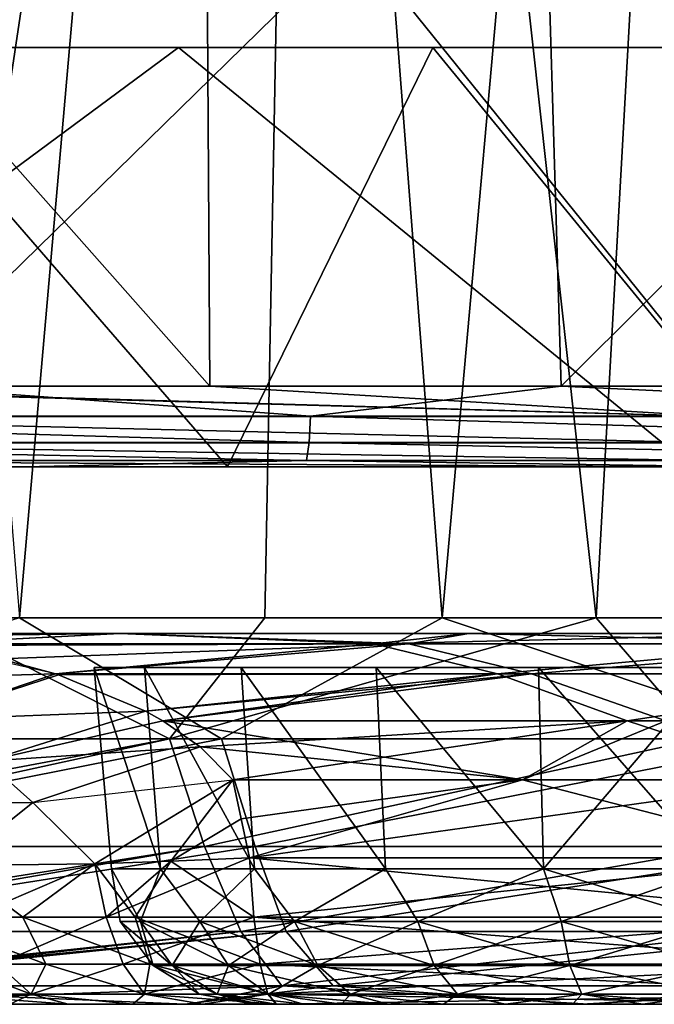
# Model space of a CAD drawing. Header units: millimetres. Extents: x -148 to 148, y -43 to 91.
# Tile 93 of 149: x 20 to 29, y -43 to -29. Entities that reach past the tile are written whole.
import ezdxf

# ---------------------------------------------------------------- set-up
doc = ezdxf.new("R2010")
doc.units = ezdxf.units.MM
doc.header["$LTSCALE"] = 65.185185
for name, color, linetype in [('118', 7, 'CONTINUOUS'), ('124', 7, 'CONTINUOUS'), ('165', 7, 'CONTINUOUS'), ('169', 7, 'CONTINUOUS'), ('183', 7, 'CONTINUOUS'), ('196', 7, 'CONTINUOUS'), ('20', 7, 'CONTINUOUS'), ('217', 7, 'CONTINUOUS'), ('232', 7, 'CONTINUOUS'), ('243', 7, 'CONTINUOUS'), ('27', 7, 'CONTINUOUS'), ('28', 7, 'CONTINUOUS'), ('29', 7, 'CONTINUOUS'), ('30', 7, 'CONTINUOUS'), ('306', 7, 'CONTINUOUS'), ('313', 7, 'CONTINUOUS'), ('32', 7, 'CONTINUOUS'), ('34', 7, 'CONTINUOUS'), ('41', 7, 'CONTINUOUS'), ('42', 7, 'CONTINUOUS'), ('45', 7, 'CONTINUOUS'), ('51', 7, 'CONTINUOUS'), ('95', 7, 'CONTINUOUS'), ('96', 7, 'CONTINUOUS'), ('98', 7, 'CONTINUOUS')]:
    doc.layers.add(name, color=color, linetype=linetype)

msp = doc.modelspace()

# ---------------------------------------------------------------- linework, layer by layer
at = {"layer": '118', "color": 7, "linetype": 'Continuous'}
for points in [[(18.79, -41.575, -50.951), (20.162, -41.575, -50.036), (19.234, -40.879, -50.13), (18.79, -41.575, -50.951)], [(19.234, -40.879, -50.13), (20.162, -41.575, -50.036), (21.135, -40.853, -49.147), (19.234, -40.879, -50.13)], [(20.162, -41.575, -50.036), (21.677, -41.575, -49.392), (21.135, -40.853, -49.147), (20.162, -41.575, -50.036)], [(21.135, -40.853, -49.147), (21.677, -41.575, -49.392), (22.161, -40.821, -48.817), (21.135, -40.853, -49.147)], [(21.677, -41.575, -49.392), (23.278, -41.575, -49.036), (22.161, -40.821, -48.817), (21.677, -41.575, -49.392)], [(23.278, -41.575, -49.036), (23.222, -40.776, -48.602), (22.161, -40.821, -48.817), (23.278, -41.575, -49.036)], [(18.79, -41.575, -50.951), (20.475, -42.207, -50.617), (20.162, -41.575, -50.036), (18.79, -41.575, -50.951)], [(19.205, -42.207, -51.463), (20.475, -42.207, -50.617), (18.79, -41.575, -50.951), (19.205, -42.207, -51.463)], [(20.162, -41.575, -50.036), (21.878, -42.207, -50.02), (21.677, -41.575, -49.392), (20.162, -41.575, -50.036)], [(20.475, -42.207, -50.617), (21.878, -42.207, -50.02), (20.162, -41.575, -50.036), (20.475, -42.207, -50.617)], [(21.878, -42.207, -50.02), (23.363, -42.207, -49.69), (21.677, -41.575, -49.392), (21.878, -42.207, -50.02)], [(23.363, -42.207, -49.69), (23.278, -41.575, -49.036), (21.677, -41.575, -49.392), (23.363, -42.207, -49.69)], [(18.967, -42.611, -52.803), (20.275, -42.611, -51.692), (19.205, -42.207, -51.463), (18.967, -42.611, -52.803)], [(19.205, -42.207, -51.463), (20.275, -42.611, -51.692), (20.475, -42.207, -50.617), (19.205, -42.207, -51.463)], [(20.275, -42.611, -51.692), (21.803, -42.611, -50.913), (20.475, -42.207, -50.617), (20.275, -42.611, -51.692)], [(20.475, -42.207, -50.617), (21.803, -42.611, -50.913), (21.878, -42.207, -50.02), (20.475, -42.207, -50.617)], [(21.803, -42.611, -50.913), (23.467, -42.611, -50.503), (21.878, -42.207, -50.02), (21.803, -42.611, -50.913)], [(23.467, -42.611, -50.503), (23.363, -42.207, -49.69), (21.878, -42.207, -50.02), (23.467, -42.611, -50.503)], [(18.967, -42.611, -52.803), (20.775, -42.75, -52.443), (20.275, -42.611, -51.692), (18.967, -42.611, -52.803)], [(19.988, -42.75, -53.06), (20.775, -42.75, -52.443), (18.967, -42.611, -52.803), (19.988, -42.75, -53.06)], [(20.275, -42.611, -51.692), (21.647, -42.75, -51.954), (21.803, -42.611, -50.913), (20.275, -42.611, -51.692)], [(20.775, -42.75, -52.443), (21.647, -42.75, -51.954), (20.275, -42.611, -51.692), (20.775, -42.75, -52.443)], [(21.647, -42.75, -51.954), (22.589, -42.75, -51.603), (21.803, -42.611, -50.913), (21.647, -42.75, -51.954)], [(23.583, -42.75, -51.397), (23.467, -42.611, -50.503), (21.803, -42.611, -50.913), (23.583, -42.75, -51.397)], [(22.589, -42.75, -51.603), (23.583, -42.75, -51.397), (21.803, -42.611, -50.913), (22.589, -42.75, -51.603)]]:
    msp.add_3dface(points, dxfattribs=at)
at = {"layer": '124', "color": 7, "linetype": 'Continuous'}
for points in [[(21.361, -40.924, 1.17), (22.021, -40.924, 3.416), (21.126, -38.206, 1.204), (21.361, -40.924, 1.17)], [(21.805, -38.206, -3.515), (22.021, -40.924, -3.416), (21.126, -38.206, -1.204), (21.805, -38.206, -3.515)], [(22.021, -40.924, -3.416), (21.361, -40.924, -1.17), (21.126, -38.206, -1.204), (22.021, -40.924, -3.416)], [(21.126, -38.206, -1.204), (21.361, -40.924, 1.17), (21.126, -38.206, 1.204), (21.126, -38.206, -1.204)], [(21.361, -40.924, -1.17), (21.361, -40.924, 1.17), (21.126, -38.206, -1.204), (21.361, -40.924, -1.17)], [(21.126, -38.206, 1.204), (22.021, -40.924, 3.416), (21.805, -38.206, 3.515), (21.126, -38.206, 1.204)], [(21.805, -38.206, 3.515), (23.286, -40.924, 5.384), (23.107, -38.206, 5.541), (21.805, -38.206, 3.515)], [(22.021, -40.924, 3.416), (23.286, -40.924, 5.384), (21.805, -38.206, 3.515), (22.021, -40.924, 3.416)], [(23.107, -38.206, -5.541), (23.286, -40.924, -5.384), (21.805, -38.206, -3.515), (23.107, -38.206, -5.541)], [(23.286, -40.924, -5.384), (22.021, -40.924, -3.416), (21.805, -38.206, -3.515), (23.286, -40.924, -5.384)], [(23.107, -38.206, 5.541), (25.055, -40.924, 6.917), (24.927, -38.206, 7.117), (23.107, -38.206, 5.541)], [(23.286, -40.924, 5.384), (25.055, -40.924, 6.917), (23.107, -38.206, 5.541), (23.286, -40.924, 5.384)], [(24.927, -38.206, -7.117), (25.055, -40.924, -6.917), (23.107, -38.206, -5.541), (24.927, -38.206, -7.117)], [(25.055, -40.924, -6.917), (23.286, -40.924, -5.384), (23.107, -38.206, -5.541), (25.055, -40.924, -6.917)], [(24.927, -38.206, 7.117), (27.184, -40.924, 7.889), (27.117, -38.206, 8.118), (24.927, -38.206, 7.117)], [(25.055, -40.924, 6.917), (27.184, -40.924, 7.889), (24.927, -38.206, 7.117), (25.055, -40.924, 6.917)], [(27.117, -38.206, -8.118), (27.184, -40.924, -7.889), (24.927, -38.206, -7.117), (27.117, -38.206, -8.118)], [(27.184, -40.924, -7.889), (25.055, -40.924, -6.917), (24.927, -38.206, -7.117), (27.184, -40.924, -7.889)], [(27.184, -40.924, 7.889), (29.5, -40.924, 8.222), (27.117, -38.206, 8.118), (27.184, -40.924, 7.889)], [(29.5, -40.924, 8.222), (29.5, -38.206, 8.46), (27.117, -38.206, 8.118), (29.5, -40.924, 8.222)], [(29.5, -38.206, -8.46), (27.184, -40.924, -7.889), (27.117, -38.206, -8.118), (29.5, -38.206, -8.46)], [(29.5, -40.924, -8.222), (27.184, -40.924, -7.889), (29.5, -38.206, -8.46), (29.5, -40.924, -8.222)]]:
    msp.add_3dface(points, dxfattribs=at)
at = {"layer": '165', "color": 7, "linetype": 'Continuous'}
for points in [[(23.27, -42.75, 0), (23.347, -42.75, -0.975), (23.347, -42.75, 0.975), (23.27, -42.75, 0)], [(23.347, -42.75, -0.975), (23.575, -42.75, -1.925), (23.347, -42.75, 0.975), (23.347, -42.75, -0.975)], [(23.347, -42.75, 0.975), (23.575, -42.75, -1.925), (23.575, -42.75, 1.925), (23.347, -42.75, 0.975)], [(23.575, -42.75, 1.925), (23.949, -42.75, -2.828), (23.949, -42.75, 2.828), (23.575, -42.75, 1.925)], [(23.575, -42.75, -1.925), (23.949, -42.75, -2.828), (23.575, -42.75, 1.925), (23.575, -42.75, -1.925)], [(23.949, -42.75, 2.828), (24.46, -42.75, -3.662), (24.46, -42.75, 3.662), (23.949, -42.75, 2.828)], [(23.949, -42.75, -2.828), (24.46, -42.75, -3.662), (23.949, -42.75, 2.828), (23.949, -42.75, -2.828)], [(24.46, -42.75, -3.662), (25.095, -42.75, -4.405), (24.46, -42.75, 3.662), (24.46, -42.75, -3.662)], [(24.46, -42.75, 3.662), (25.095, -42.75, -4.405), (25.095, -42.75, 4.405), (24.46, -42.75, 3.662)], [(25.095, -42.75, 4.405), (25.838, -42.75, -5.04), (25.838, -42.75, 5.04), (25.095, -42.75, 4.405)], [(25.095, -42.75, -4.405), (25.838, -42.75, -5.04), (25.095, -42.75, 4.405), (25.095, -42.75, -4.405)], [(25.838, -42.75, -5.04), (26.672, -42.75, -5.551), (25.838, -42.75, 5.04), (25.838, -42.75, -5.04)], [(25.838, -42.75, 5.04), (26.672, -42.75, -5.551), (26.672, -42.75, 5.551), (25.838, -42.75, 5.04)], [(26.672, -42.75, 5.551), (27.575, -42.75, -5.925), (27.575, -42.75, 5.925), (26.672, -42.75, 5.551)], [(26.672, -42.75, -5.551), (27.575, -42.75, -5.925), (26.672, -42.75, 5.551), (26.672, -42.75, -5.551)], [(27.575, -42.75, 5.925), (28.525, -42.75, -6.153), (28.525, -42.75, 6.153), (27.575, -42.75, 5.925)], [(27.575, -42.75, -5.925), (28.525, -42.75, -6.153), (27.575, -42.75, 5.925), (27.575, -42.75, -5.925)], [(28.525, -42.75, -6.153), (29.5, -42.75, -6.23), (28.525, -42.75, 6.153), (28.525, -42.75, -6.153)], [(29.5, -42.75, -6.23), (29.5, -42.75, 6.23), (28.525, -42.75, 6.153), (29.5, -42.75, -6.23)]]:
    msp.add_3dface(points, dxfattribs=at)
at = {"layer": '169', "color": 7, "linetype": 'Continuous'}
for points in [[(22.021, -40.924, 3.416), (21.361, -40.924, 1.17), (21.75, -41.635, 2.077), (22.021, -40.924, 3.416)], [(21.361, -40.924, 1.17), (21.361, -40.924, -1.17), (21.476, -41.635), (21.361, -40.924, 1.17)], [(21.361, -40.924, 1.17), (21.476, -41.635), (21.75, -41.635, 2.077), (21.361, -40.924, 1.17)], [(21.361, -40.924, -1.17), (22.021, -40.924, -3.416), (21.75, -41.635, -2.077), (21.361, -40.924, -1.17)], [(21.361, -40.924, -1.17), (21.75, -41.635, -2.077), (21.476, -41.635), (21.361, -40.924, -1.17)], [(22.021, -40.924, -3.416), (22.551, -41.635, -4.012), (21.75, -41.635, -2.077), (22.021, -40.924, -3.416)], [(22.021, -40.924, 3.416), (21.75, -41.635, 2.077), (22.551, -41.635, 4.012), (22.021, -40.924, 3.416)], [(23.286, -40.924, 5.384), (22.021, -40.924, 3.416), (22.551, -41.635, 4.012), (23.286, -40.924, 5.384)], [(22.021, -40.924, -3.416), (23.286, -40.924, -5.384), (22.551, -41.635, -4.012), (22.021, -40.924, -3.416)], [(23.286, -40.924, -5.384), (23.826, -41.635, -5.674), (22.551, -41.635, -4.012), (23.286, -40.924, -5.384)], [(23.286, -40.924, 5.384), (22.551, -41.635, 4.012), (23.826, -41.635, 5.674), (23.286, -40.924, 5.384)], [(23.286, -40.924, -5.384), (25.055, -40.924, -6.917), (23.826, -41.635, -5.674), (23.286, -40.924, -5.384)], [(25.055, -40.924, 6.917), (23.286, -40.924, 5.384), (23.826, -41.635, 5.674), (25.055, -40.924, 6.917)], [(25.055, -40.924, 6.917), (23.826, -41.635, 5.674), (25.488, -41.635, 6.949), (25.055, -40.924, 6.917)], [(25.055, -40.924, -6.917), (25.488, -41.635, -6.949), (23.826, -41.635, -5.674), (25.055, -40.924, -6.917)], [(25.055, -40.924, -6.917), (27.184, -40.924, -7.889), (25.488, -41.635, -6.949), (25.055, -40.924, -6.917)], [(27.184, -40.924, 7.889), (25.055, -40.924, 6.917), (25.488, -41.635, 6.949), (27.184, -40.924, 7.889)], [(27.184, -40.924, 7.889), (25.488, -41.635, 6.949), (27.423, -41.635, 7.75), (27.184, -40.924, 7.889)], [(27.184, -40.924, -7.889), (27.423, -41.635, -7.75), (25.488, -41.635, -6.949), (27.184, -40.924, -7.889)], [(29.5, -40.924, 8.222), (27.184, -40.924, 7.889), (29.5, -41.635, 8.024), (29.5, -40.924, 8.222)], [(29.5, -41.635, 8.024), (27.184, -40.924, 7.889), (27.423, -41.635, 7.75), (29.5, -41.635, 8.024)], [(27.184, -40.924, -7.889), (29.5, -40.924, -8.222), (27.423, -41.635, -7.75), (27.184, -40.924, -7.889)], [(29.5, -40.924, -8.222), (29.5, -41.635, -8.024), (27.423, -41.635, -7.75), (29.5, -40.924, -8.222)], [(21.919, -42.225), (22.178, -42.225, 1.962), (21.476, -41.635), (21.919, -42.225)], [(21.75, -41.635, -2.077), (21.919, -42.225), (21.476, -41.635), (21.75, -41.635, -2.077)], [(21.476, -41.635), (22.178, -42.225, 1.962), (21.75, -41.635, 2.077), (21.476, -41.635)], [(22.178, -42.225, 1.962), (22.935, -42.225, 3.79), (21.75, -41.635, 2.077), (22.178, -42.225, 1.962)], [(21.75, -41.635, 2.077), (22.935, -42.225, 3.79), (22.551, -41.635, 4.012), (21.75, -41.635, 2.077)], [(22.551, -41.635, -4.012), (22.178, -42.225, -1.962), (21.75, -41.635, -2.077), (22.551, -41.635, -4.012)], [(22.178, -42.225, -1.962), (21.919, -42.225), (21.75, -41.635, -2.077), (22.178, -42.225, -1.962)], [(22.935, -42.225, -3.79), (22.178, -42.225, -1.962), (22.551, -41.635, -4.012), (22.935, -42.225, -3.79)], [(22.935, -42.225, 3.79), (24.14, -42.225, 5.36), (22.551, -41.635, 4.012), (22.935, -42.225, 3.79)], [(22.551, -41.635, 4.012), (24.14, -42.225, 5.36), (23.826, -41.635, 5.674), (22.551, -41.635, 4.012)], [(23.826, -41.635, -5.674), (22.935, -42.225, -3.79), (22.551, -41.635, -4.012), (23.826, -41.635, -5.674)], [(24.14, -42.225, -5.36), (22.935, -42.225, -3.79), (23.826, -41.635, -5.674), (24.14, -42.225, -5.36)], [(24.14, -42.225, 5.36), (25.71, -42.225, 6.565), (23.826, -41.635, 5.674), (24.14, -42.225, 5.36)], [(23.826, -41.635, 5.674), (25.71, -42.225, 6.565), (25.488, -41.635, 6.949), (23.826, -41.635, 5.674)], [(25.488, -41.635, -6.949), (24.14, -42.225, -5.36), (23.826, -41.635, -5.674), (25.488, -41.635, -6.949)], [(25.71, -42.225, -6.565), (24.14, -42.225, -5.36), (25.488, -41.635, -6.949), (25.71, -42.225, -6.565)], [(25.71, -42.225, 6.565), (27.538, -42.225, 7.322), (25.488, -41.635, 6.949), (25.71, -42.225, 6.565)], [(25.488, -41.635, 6.949), (27.538, -42.225, 7.322), (27.423, -41.635, 7.75), (25.488, -41.635, 6.949)], [(27.423, -41.635, -7.75), (25.71, -42.225, -6.565), (25.488, -41.635, -6.949), (27.423, -41.635, -7.75)], [(27.538, -42.225, -7.322), (25.71, -42.225, -6.565), (27.423, -41.635, -7.75), (27.538, -42.225, -7.322)], [(29.5, -42.225, 7.581), (29.5, -41.635, 8.024), (27.423, -41.635, 7.75), (29.5, -42.225, 7.581)], [(27.538, -42.225, 7.322), (29.5, -42.225, 7.581), (27.423, -41.635, 7.75), (27.538, -42.225, 7.322)], [(29.5, -41.635, -8.024), (27.538, -42.225, -7.322), (27.423, -41.635, -7.75), (29.5, -41.635, -8.024)], [(29.5, -41.635, -8.024), (29.5, -42.225, -7.581), (27.538, -42.225, -7.322), (29.5, -41.635, -8.024)], [(22.547, -42.615), (22.784, -42.615, 1.8), (21.919, -42.225), (22.547, -42.615)], [(22.178, -42.225, -1.962), (22.547, -42.615), (21.919, -42.225), (22.178, -42.225, -1.962)], [(21.919, -42.225), (22.784, -42.615, 1.8), (22.178, -42.225, 1.962), (21.919, -42.225)], [(22.784, -42.615, -1.8), (22.547, -42.615), (22.178, -42.225, -1.962), (22.784, -42.615, -1.8)], [(22.935, -42.225, -3.79), (22.784, -42.615, -1.8), (22.178, -42.225, -1.962), (22.935, -42.225, -3.79)], [(22.784, -42.615, 1.8), (23.478, -42.615, 3.477), (22.178, -42.225, 1.962), (22.784, -42.615, 1.8)], [(22.178, -42.225, 1.962), (23.478, -42.615, 3.477), (22.935, -42.225, 3.79), (22.178, -42.225, 1.962)], [(23.478, -42.615, -3.477), (22.784, -42.615, -1.8), (22.935, -42.225, -3.79), (23.478, -42.615, -3.477)], [(24.14, -42.225, -5.36), (23.478, -42.615, -3.477), (22.935, -42.225, -3.79), (24.14, -42.225, -5.36)], [(23.478, -42.615, 3.477), (24.583, -42.615, 4.917), (22.935, -42.225, 3.79), (23.478, -42.615, 3.477)], [(22.935, -42.225, 3.79), (24.583, -42.615, 4.917), (24.14, -42.225, 5.36), (22.935, -42.225, 3.79)], [(24.583, -42.615, -4.917), (23.478, -42.615, -3.477), (24.14, -42.225, -5.36), (24.583, -42.615, -4.917)], [(25.71, -42.225, -6.565), (24.583, -42.615, -4.917), (24.14, -42.225, -5.36), (25.71, -42.225, -6.565)], [(24.583, -42.615, 4.917), (26.023, -42.615, 6.022), (24.14, -42.225, 5.36), (24.583, -42.615, 4.917)], [(24.14, -42.225, 5.36), (26.023, -42.615, 6.022), (25.71, -42.225, 6.565), (24.14, -42.225, 5.36)], [(26.023, -42.615, -6.022), (24.583, -42.615, -4.917), (25.71, -42.225, -6.565), (26.023, -42.615, -6.022)], [(27.538, -42.225, -7.322), (26.023, -42.615, -6.022), (25.71, -42.225, -6.565), (27.538, -42.225, -7.322)], [(26.023, -42.615, 6.022), (27.7, -42.615, 6.716), (25.71, -42.225, 6.565), (26.023, -42.615, 6.022)], [(25.71, -42.225, 6.565), (27.7, -42.615, 6.716), (27.538, -42.225, 7.322), (25.71, -42.225, 6.565)], [(27.7, -42.615, -6.716), (26.023, -42.615, -6.022), (27.538, -42.225, -7.322), (27.7, -42.615, -6.716)], [(29.5, -42.615, 6.953), (29.5, -42.225, 7.581), (27.538, -42.225, 7.322), (29.5, -42.615, 6.953)], [(27.7, -42.615, 6.716), (29.5, -42.615, 6.953), (27.538, -42.225, 7.322), (27.7, -42.615, 6.716)], [(29.5, -42.225, -7.581), (27.7, -42.615, -6.716), (27.538, -42.225, -7.322), (29.5, -42.225, -7.581)], [(29.5, -42.225, -7.581), (29.5, -42.615, -6.953), (27.7, -42.615, -6.716), (29.5, -42.225, -7.581)], [(22.547, -42.615), (23.347, -42.75, 0.975), (22.784, -42.615, 1.8), (22.547, -42.615)], [(23.27, -42.75, 0), (23.347, -42.75, 0.975), (22.547, -42.615), (23.27, -42.75, 0)], [(22.784, -42.615, -1.8), (23.27, -42.75, 0), (22.547, -42.615), (22.784, -42.615, -1.8)], [(23.347, -42.75, 0.975), (23.575, -42.75, 1.925), (22.784, -42.615, 1.8), (23.347, -42.75, 0.975)], [(23.575, -42.75, 1.925), (23.949, -42.75, 2.828), (22.784, -42.615, 1.8), (23.575, -42.75, 1.925)], [(22.784, -42.615, 1.8), (23.949, -42.75, 2.828), (23.478, -42.615, 3.477), (22.784, -42.615, 1.8)], [(23.575, -42.75, -1.925), (23.347, -42.75, -0.975), (22.784, -42.615, -1.8), (23.575, -42.75, -1.925)], [(23.478, -42.615, -3.477), (23.575, -42.75, -1.925), (22.784, -42.615, -1.8), (23.478, -42.615, -3.477)], [(23.347, -42.75, -0.975), (23.27, -42.75, 0), (22.784, -42.615, -1.8), (23.347, -42.75, -0.975)], [(23.949, -42.75, 2.828), (24.46, -42.75, 3.662), (23.478, -42.615, 3.477), (23.949, -42.75, 2.828)], [(24.46, -42.75, 3.662), (25.095, -42.75, 4.405), (23.478, -42.615, 3.477), (24.46, -42.75, 3.662)], [(23.478, -42.615, 3.477), (25.095, -42.75, 4.405), (24.583, -42.615, 4.917), (23.478, -42.615, 3.477)], [(24.46, -42.75, -3.662), (23.949, -42.75, -2.828), (23.478, -42.615, -3.477), (24.46, -42.75, -3.662)], [(24.583, -42.615, -4.917), (24.46, -42.75, -3.662), (23.478, -42.615, -3.477), (24.583, -42.615, -4.917)], [(23.949, -42.75, -2.828), (23.575, -42.75, -1.925), (23.478, -42.615, -3.477), (23.949, -42.75, -2.828)], [(25.095, -42.75, -4.405), (24.46, -42.75, -3.662), (24.583, -42.615, -4.917), (25.095, -42.75, -4.405)], [(25.095, -42.75, 4.405), (25.838, -42.75, 5.04), (24.583, -42.615, 4.917), (25.095, -42.75, 4.405)], [(24.583, -42.615, 4.917), (25.838, -42.75, 5.04), (26.023, -42.615, 6.022), (24.583, -42.615, 4.917)], [(26.023, -42.615, -6.022), (25.095, -42.75, -4.405), (24.583, -42.615, -4.917), (26.023, -42.615, -6.022)], [(25.838, -42.75, -5.04), (25.095, -42.75, -4.405), (26.023, -42.615, -6.022), (25.838, -42.75, -5.04)], [(25.838, -42.75, 5.04), (26.672, -42.75, 5.551), (26.023, -42.615, 6.022), (25.838, -42.75, 5.04)], [(26.672, -42.75, -5.551), (25.838, -42.75, -5.04), (26.023, -42.615, -6.022), (26.672, -42.75, -5.551)], [(26.672, -42.75, 5.551), (27.575, -42.75, 5.925), (26.023, -42.615, 6.022), (26.672, -42.75, 5.551)], [(26.023, -42.615, 6.022), (27.575, -42.75, 5.925), (27.7, -42.615, 6.716), (26.023, -42.615, 6.022)], [(27.7, -42.615, -6.716), (26.672, -42.75, -5.551), (26.023, -42.615, -6.022), (27.7, -42.615, -6.716)], [(27.575, -42.75, -5.925), (26.672, -42.75, -5.551), (27.7, -42.615, -6.716), (27.575, -42.75, -5.925)], [(27.575, -42.75, 5.925), (28.525, -42.75, 6.153), (27.7, -42.615, 6.716), (27.575, -42.75, 5.925)], [(28.525, -42.75, -6.153), (27.575, -42.75, -5.925), (27.7, -42.615, -6.716), (28.525, -42.75, -6.153)], [(29.5, -42.615, -6.953), (28.525, -42.75, -6.153), (27.7, -42.615, -6.716), (29.5, -42.615, -6.953)], [(28.525, -42.75, 6.153), (29.5, -42.75, 6.23), (27.7, -42.615, 6.716), (28.525, -42.75, 6.153)], [(29.5, -42.75, 6.23), (29.5, -42.615, 6.953), (27.7, -42.615, 6.716), (29.5, -42.75, 6.23)], [(29.5, -42.75, -6.23), (28.525, -42.75, -6.153), (29.5, -42.615, -6.953), (29.5, -42.75, -6.23)]]:
    msp.add_3dface(points, dxfattribs=at)
at = {"layer": '183', "color": 7, "linetype": 'Continuous'}
for points in [[(20.186, -35.5, 81.067), (10.207, -35.5, 81.681), (15.391, -35.5, 80.004), (20.186, -35.5, 81.067)], [(29.184, -35.5, -78.725), (14.619, -35.5, -80.051), (15.126, -35.5, -81.44), (29.184, -35.5, -78.725)], [(29.386, -35.5, -80.126), (29.184, -35.5, -78.725), (15.126, -35.5, -81.44), (29.386, -35.5, -80.126)], [(22.925, -35.5, 79.405), (20.186, -35.5, 81.067), (15.391, -35.5, 80.004), (22.925, -35.5, 79.405)], [(29.965, -35.5, 80.056), (20.186, -35.5, 81.067), (22.925, -35.5, 79.405), (29.965, -35.5, 80.056)], [(30.322, -35.5, 78.584), (29.965, -35.5, 80.056), (22.925, -35.5, 79.405), (30.322, -35.5, 78.584)]]:
    msp.add_3dface(points, dxfattribs=at)
at = {"layer": '196', "color": 7, "linetype": 'Continuous'}
for points in [[(27.169, -25.884, 80.635), (18.216, -25.888, 81.477), (18.455, -34.412, 82.21), (27.169, -25.884, 80.635)], [(27.423, -34.412, 81.363), (27.169, -25.884, 80.635), (18.455, -34.412, 82.21), (27.423, -34.412, 81.363)], [(35.982, -25.879, 79.468), (27.169, -25.884, 80.635), (27.423, -34.412, 81.363), (35.982, -25.879, 79.468)], [(36.278, -34.412, 80.188), (35.982, -25.879, 79.468), (27.423, -34.412, 81.363), (36.278, -34.412, 80.188)]]:
    msp.add_3dface(points, dxfattribs=at)
at = {"layer": '20', "color": 7, "linetype": 'Continuous'}
for points in [[(19.988, -42.75, 53.06), (20.775, -42.75, 52.443), (16.928, -42.75, 57.751), (19.988, -42.75, 53.06)], [(16.928, -42.75, 57.751), (21.647, -42.75, 51.954), (22.35, -42.75, 57.19), (16.928, -42.75, 57.751)], [(20.775, -42.75, 52.443), (21.647, -42.75, 51.954), (16.928, -42.75, 57.751), (20.775, -42.75, 52.443)], [(16.928, -42.75, -57.751), (22.4, -42.75, -57.184), (18.729, -42.75, -54.632), (16.928, -42.75, -57.751)], [(18.729, -42.75, -54.632), (22.4, -42.75, -57.184), (19.302, -42.75, -53.794), (18.729, -42.75, -54.632)], [(19.302, -42.75, -53.794), (22.4, -42.75, -57.184), (19.988, -42.75, -53.06), (19.302, -42.75, -53.794)], [(19.988, -42.75, -53.06), (22.4, -42.75, -57.184), (20.775, -42.75, -52.443), (19.988, -42.75, -53.06)], [(20.775, -42.75, -52.443), (22.4, -42.75, -57.184), (21.647, -42.75, -51.954), (20.775, -42.75, -52.443)], [(21.647, -42.75, 51.954), (22.589, -42.75, 51.603), (22.35, -42.75, 57.19), (21.647, -42.75, 51.954)], [(21.647, -42.75, -51.954), (22.4, -42.75, -57.184), (22.589, -42.75, -51.603), (21.647, -42.75, -51.954)], [(22.35, -42.75, 57.19), (23.583, -42.75, 51.397), (27.698, -42.75, 56.477), (22.35, -42.75, 57.19)], [(22.589, -42.75, 51.603), (23.583, -42.75, 51.397), (22.35, -42.75, 57.19), (22.589, -42.75, 51.603)], [(22.4, -42.75, -57.184), (27.795, -42.75, -56.462), (22.589, -42.75, -51.603), (22.4, -42.75, -57.184)], [(22.589, -42.75, -51.603), (27.795, -42.75, -56.462), (23.583, -42.75, -51.397), (22.589, -42.75, -51.603)], [(23.583, -42.75, 51.397), (31.465, -42.75, 50.197), (27.698, -42.75, 56.477), (23.583, -42.75, 51.397)], [(23.583, -42.75, -51.397), (27.795, -42.75, -56.462), (31.464, -42.75, -50.197), (23.583, -42.75, -51.397)], [(27.698, -42.75, 56.477), (31.465, -42.75, 50.197), (32.952, -42.75, 55.617), (27.698, -42.75, 56.477)], [(27.795, -42.75, -56.462), (33.095, -42.75, -55.592), (31.464, -42.75, -50.197), (27.795, -42.75, -56.462)]]:
    msp.add_3dface(points, dxfattribs=at)
at = {"layer": '217', "color": 7, "linetype": 'Continuous'}
for points in [[(22.925, -35.5, 79.405), (15.391, -35.5, 80.004), (18.018, -29.845, 79.324), (22.925, -35.5, 79.405)], [(25.691, -29.845, 78.625), (22.925, -35.5, 79.405), (18.018, -29.845, 79.324), (25.691, -29.845, 78.625)], [(30.322, -35.5, 78.584), (22.925, -35.5, 79.405), (25.691, -29.845, 78.625), (30.322, -35.5, 78.584)], [(32.713, -29.845, 77.761), (30.322, -35.5, 78.584), (25.691, -29.845, 78.625), (32.713, -29.845, 77.761)]]:
    msp.add_3dface(points, dxfattribs=at)
at = {"layer": '232', "color": 7, "linetype": 'Continuous'}
for points in [[(15.14, -25.889, -81.689), (22.63, -25.886, -81.105), (22.686, -34.412, -81.853), (15.14, -25.889, -81.689)], [(15.184, -34.413, -82.435), (15.14, -25.889, -81.689), (22.686, -34.412, -81.853), (15.184, -34.413, -82.435)], [(22.63, -25.886, -81.105), (30.019, -25.883, -80.295), (29.506, -34.412, -81.118), (22.63, -25.886, -81.105)], [(22.686, -34.412, -81.853), (22.63, -25.886, -81.105), (29.506, -34.412, -81.118), (22.686, -34.412, -81.853)]]:
    msp.add_3dface(points, dxfattribs=at)
at = {"layer": '243', "color": 7, "linetype": 'Continuous'}
for points in [[(8.97, -29.845, -79.83), (14.619, -35.5, -80.051), (22.261, -29.845, -78.968), (8.97, -29.845, -79.83)], [(14.619, -35.5, -80.051), (29.184, -35.5, -78.725), (22.261, -29.845, -78.968), (14.619, -35.5, -80.051)], [(22.261, -29.845, -78.968), (29.184, -35.5, -78.725), (30.91, -29.846, -78.004), (22.261, -29.845, -78.968)]]:
    msp.add_3dface(points, dxfattribs=at)
at = {"layer": '27', "color": 7, "linetype": 'Continuous'}
for points in [[(21.468, -37.75, 45.594), (16.699, -37.75, 46.105), (21.473, -37.75, -45.594), (21.468, -37.75, 45.594)], [(21.473, -37.75, -45.594), (16.699, -37.75, 46.105), (16.699, -37.75, -46.105), (21.473, -37.75, -45.594)], [(26.172, -37.75, 44.958), (21.468, -37.75, 45.594), (21.473, -37.75, -45.594), (26.172, -37.75, 44.958)], [(26.177, -37.75, -44.957), (26.172, -37.75, 44.958), (21.473, -37.75, -45.594), (26.177, -37.75, -44.957)], [(30.798, -37.75, 44.2), (26.172, -37.75, 44.958), (26.177, -37.75, -44.957), (30.798, -37.75, 44.2)], [(30.799, -37.75, -44.2), (30.798, -37.75, 44.2), (26.177, -37.75, -44.957), (30.799, -37.75, -44.2)]]:
    msp.add_3dface(points, dxfattribs=at)
at = {"layer": '28', "color": 7, "linetype": 'Continuous'}
for points in [[(22.995, -39.724, -48.245), (23.108, -40.25, -48.423), (26.903, -39.724, -47.699), (22.995, -39.724, -48.245)], [(23.108, -40.25, -48.423), (23.222, -40.776, -48.602), (26.903, -39.724, -47.699), (23.108, -40.25, -48.423)], [(23.222, -40.776, -48.602), (30.976, -40.776, -47.42), (26.903, -39.724, -47.699), (23.222, -40.776, -48.602)], [(26.903, -39.724, -47.699), (30.976, -40.776, -47.42), (30.757, -39.724, -47.07), (26.903, -39.724, -47.699)]]:
    msp.add_3dface(points, dxfattribs=at)
at = {"layer": '29', "color": 7, "linetype": 'Continuous'}
for points in [[(22.995, -39.724, 48.245), (26.904, -39.724, 47.699), (23.108, -40.25, 48.423), (22.995, -39.724, 48.245)], [(26.904, -39.724, 47.699), (23.222, -40.776, 48.602), (23.108, -40.25, 48.423), (26.904, -39.724, 47.699)], [(30.976, -40.776, 47.42), (23.222, -40.776, 48.602), (30.76, -39.724, 47.069), (30.976, -40.776, 47.42)], [(30.76, -39.724, 47.069), (23.222, -40.776, 48.602), (26.904, -39.724, 47.699), (30.76, -39.724, 47.069)]]:
    msp.add_3dface(points, dxfattribs=at)
at = {"layer": '30', "color": 7, "linetype": 'Continuous'}
for points in [[(23.149, -3, 64.448), (17.313, -3, 65.047), (20.118, -37.538, 62.962), (23.149, -3, 64.448)], [(18.255, -3, -64.963), (24.079, -3, -64.336), (18.908, -37.538, -63.083), (18.255, -3, -64.963)], [(18.908, -37.538, -63.083), (24.079, -3, -64.336), (23.425, -37.538, -62.593), (18.908, -37.538, -63.083)], [(25.817, -37.538, 62.289), (23.149, -3, 64.448), (20.118, -37.538, 62.962), (25.817, -37.538, 62.289)], [(28.902, -3, 63.681), (23.149, -3, 64.448), (25.817, -37.538, 62.289), (28.902, -3, 63.681)], [(23.425, -37.538, -62.593), (24.079, -3, -64.336), (27.894, -37.538, -61.999), (23.425, -37.538, -62.593)], [(24.079, -3, -64.336), (29.818, -3, -63.542), (27.894, -37.538, -61.999), (24.079, -3, -64.336)], [(31.429, -37.538, 61.452), (28.902, -3, 63.681), (25.817, -37.538, 62.289), (31.429, -37.538, 61.452)], [(27.894, -37.538, -61.999), (29.818, -3, -63.542), (32.302, -37.538, -61.306), (27.894, -37.538, -61.999)]]:
    msp.add_3dface(points, dxfattribs=at)
at = {"layer": '306', "color": 7, "linetype": 'Continuous'}
for points in [[(18.455, -34.412, 82.21), (12.035, -34.818, 82.563), (24.043, -34.818, 81.674), (18.455, -34.412, 82.21)], [(27.423, -34.412, 81.363), (18.455, -34.412, 82.21), (24.043, -34.818, 81.674), (27.423, -34.412, 81.363)], [(27.423, -34.412, 81.363), (24.043, -34.818, 81.674), (35.992, -34.818, 80.183), (27.423, -34.412, 81.363)], [(36.278, -34.412, 80.188), (27.423, -34.412, 81.363), (35.992, -34.818, 80.183), (36.278, -34.412, 80.188)], [(12.025, -35.174, 82.353), (24.023, -35.174, 81.466), (12.035, -34.818, 82.563), (12.025, -35.174, 82.353)], [(12.035, -34.818, 82.563), (24.023, -35.174, 81.466), (24.043, -34.818, 81.674), (12.035, -34.818, 82.563)], [(24.023, -35.174, 81.466), (35.961, -35.174, 79.976), (24.043, -34.818, 81.674), (24.023, -35.174, 81.466)], [(24.043, -34.818, 81.674), (35.961, -35.174, 79.976), (35.992, -34.818, 80.183), (24.043, -34.818, 81.674)], [(12.008, -35.415, 82.019), (23.99, -35.415, 81.132), (12.025, -35.174, 82.353), (12.008, -35.415, 82.019)], [(12.025, -35.174, 82.353), (23.99, -35.415, 81.132), (24.023, -35.174, 81.466), (12.025, -35.174, 82.353)], [(23.99, -35.415, 81.132), (35.911, -35.415, 79.644), (24.023, -35.174, 81.466), (23.99, -35.415, 81.132)], [(24.023, -35.174, 81.466), (35.911, -35.415, 79.644), (35.961, -35.174, 79.976), (24.023, -35.174, 81.466)], [(10.207, -35.5, 81.681), (20.186, -35.5, 81.067), (12.008, -35.415, 82.019), (10.207, -35.5, 81.681)], [(12.008, -35.415, 82.019), (20.186, -35.5, 81.067), (23.99, -35.415, 81.132), (12.008, -35.415, 82.019)], [(20.186, -35.5, 81.067), (29.965, -35.5, 80.056), (23.99, -35.415, 81.132), (20.186, -35.5, 81.067)], [(23.99, -35.415, 81.132), (29.965, -35.5, 80.056), (35.911, -35.415, 79.644), (23.99, -35.415, 81.132)]]:
    msp.add_3dface(points, dxfattribs=at)
at = {"layer": '313', "color": 7, "linetype": 'Continuous'}
for points in [[(14.768, -34.821, -82.412), (14.772, -34.413, -82.461), (29.498, -34.821, -81.069), (14.768, -34.821, -82.412)], [(14.772, -34.413, -82.461), (15.184, -34.413, -82.435), (29.498, -34.821, -81.069), (14.772, -34.413, -82.461)], [(15.184, -34.413, -82.435), (22.686, -34.412, -81.853), (29.498, -34.821, -81.069), (15.184, -34.413, -82.435)], [(22.686, -34.412, -81.853), (29.506, -34.412, -81.118), (29.498, -34.821, -81.069), (22.686, -34.412, -81.853)], [(14.756, -35.175, -82.202), (14.768, -34.821, -82.412), (29.473, -35.175, -80.861), (14.756, -35.175, -82.202)], [(29.473, -35.175, -80.861), (14.768, -34.821, -82.412), (29.498, -34.821, -81.069), (29.473, -35.175, -80.861)], [(14.735, -35.415, -81.868), (14.756, -35.175, -82.202), (29.432, -35.415, -80.529), (14.735, -35.415, -81.868)], [(29.432, -35.415, -80.529), (14.756, -35.175, -82.202), (29.473, -35.175, -80.861), (29.432, -35.415, -80.529)], [(29.386, -35.5, -80.126), (15.126, -35.5, -81.44), (14.735, -35.415, -81.868), (29.386, -35.5, -80.126)], [(29.386, -35.5, -80.126), (14.735, -35.415, -81.868), (29.432, -35.415, -80.529), (29.386, -35.5, -80.126)]]:
    msp.add_3dface(points, dxfattribs=at)
at = {"layer": '32', "color": 7, "linetype": 'Continuous'}
for points in [[(14.956, -39.167, -63.086), (18.908, -37.538, -63.083), (22.143, -39.167, -62.403), (14.956, -39.167, -63.086)], [(18.908, -37.538, -63.083), (23.425, -37.538, -62.593), (22.143, -39.167, -62.403), (18.908, -37.538, -63.083)], [(23.425, -37.538, -62.593), (27.894, -37.538, -61.999), (22.143, -39.167, -62.403), (23.425, -37.538, -62.593)], [(22.143, -39.167, -62.403), (27.894, -37.538, -61.999), (29.303, -39.167, -61.448), (22.143, -39.167, -62.403)], [(27.894, -37.538, -61.999), (32.302, -37.538, -61.306), (29.303, -39.167, -61.448), (27.894, -37.538, -61.999)], [(14.956, -39.167, -63.086), (22.143, -39.167, -62.403), (15.415, -40.435, -62.377), (14.956, -39.167, -63.086)], [(15.415, -40.435, -62.377), (22.143, -39.167, -62.403), (15.486, -40.622, -62.232), (15.415, -40.435, -62.377)], [(15.486, -40.622, -62.232), (22.143, -39.167, -62.403), (22.614, -40.622, -61.533), (15.486, -40.622, -62.232)], [(22.143, -39.167, -62.403), (29.303, -39.167, -61.448), (22.614, -40.622, -61.533), (22.143, -39.167, -62.403)], [(22.614, -40.622, -61.533), (29.303, -39.167, -61.448), (29.71, -40.622, -60.565), (22.614, -40.622, -61.533)], [(15.486, -40.622, -62.232), (22.614, -40.622, -61.533), (15.953, -41.674, -61.114), (15.486, -40.622, -62.232)], [(15.953, -41.674, -61.114), (22.614, -40.622, -61.533), (16.003, -41.768, -60.978), (15.953, -41.674, -61.114)], [(16.003, -41.768, -60.978), (22.614, -40.622, -61.533), (23.102, -41.768, -60.258), (16.003, -41.768, -60.978)], [(22.614, -40.622, -61.533), (29.71, -40.622, -60.565), (23.102, -41.768, -60.258), (22.614, -40.622, -61.533)], [(23.102, -41.768, -60.258), (29.71, -40.622, -60.565), (30.169, -41.768, -59.269), (23.102, -41.768, -60.258)], [(16.003, -41.768, -60.978), (23.102, -41.768, -60.258), (16.472, -42.47, -59.53), (16.003, -41.768, -60.978)], [(16.472, -42.47, -59.53), (23.102, -41.768, -60.258), (16.48, -42.478, -59.504), (16.472, -42.47, -59.53)], [(16.48, -42.478, -59.504), (23.102, -41.768, -60.258), (16.5, -42.5, -59.434), (16.48, -42.478, -59.504)], [(16.5, -42.5, -59.434), (23.102, -41.768, -60.258), (23.654, -42.5, -58.683), (16.5, -42.5, -59.434)], [(23.102, -41.768, -60.258), (30.169, -41.768, -59.269), (23.654, -42.5, -58.683), (23.102, -41.768, -60.258)], [(23.654, -42.5, -58.683), (30.169, -41.768, -59.269), (30.776, -42.5, -57.655), (23.654, -42.5, -58.683)], [(16.928, -42.75, -57.751), (16.5, -42.5, -59.434), (23.654, -42.5, -58.683), (16.928, -42.75, -57.751)], [(22.4, -42.75, -57.184), (16.928, -42.75, -57.751), (23.654, -42.5, -58.683), (22.4, -42.75, -57.184)], [(27.795, -42.75, -56.462), (22.4, -42.75, -57.184), (23.654, -42.5, -58.683), (27.795, -42.75, -56.462)], [(27.795, -42.75, -56.462), (23.654, -42.5, -58.683), (30.776, -42.5, -57.655), (27.795, -42.75, -56.462)], [(33.095, -42.75, -55.592), (27.795, -42.75, -56.462), (30.776, -42.5, -57.655), (33.095, -42.75, -55.592)]]:
    msp.add_3dface(points, dxfattribs=at)
at = {"layer": '34', "color": 7, "linetype": 'Continuous'}
for points in [[(20.118, -37.538, 62.962), (14.956, -39.167, 63.086), (22.841, -39.167, 62.322), (20.118, -37.538, 62.962)], [(25.817, -37.538, 62.289), (20.118, -37.538, 62.962), (22.841, -39.167, 62.322), (25.817, -37.538, 62.289)], [(25.817, -37.538, 62.289), (22.841, -39.167, 62.322), (30.692, -39.167, 61.23), (25.817, -37.538, 62.289)], [(31.429, -37.538, 61.452), (25.817, -37.538, 62.289), (30.692, -39.167, 61.23), (31.429, -37.538, 61.452)], [(22.841, -39.167, 62.322), (14.956, -39.167, 63.086), (15.486, -40.622, 62.232), (22.841, -39.167, 62.322)], [(23.297, -40.622, 61.452), (22.841, -39.167, 62.322), (15.486, -40.622, 62.232), (23.297, -40.622, 61.452)], [(30.692, -39.167, 61.23), (22.841, -39.167, 62.322), (23.297, -40.622, 61.452), (30.692, -39.167, 61.23)], [(31.069, -40.622, 60.348), (30.692, -39.167, 61.23), (23.297, -40.622, 61.452), (31.069, -40.622, 60.348)], [(16.003, -41.768, 60.978), (23.297, -40.622, 61.452), (15.486, -40.622, 62.232), (16.003, -41.768, 60.978)], [(16.003, -41.768, 60.978), (23.716, -41.768, 60.183), (23.297, -40.622, 61.452), (16.003, -41.768, 60.978)], [(23.716, -41.768, 60.183), (31.069, -40.622, 60.348), (23.297, -40.622, 61.452), (23.716, -41.768, 60.183)], [(23.716, -41.768, 60.183), (31.39, -41.768, 59.07), (31.069, -40.622, 60.348), (23.716, -41.768, 60.183)], [(16.003, -41.768, 60.978), (16.472, -42.47, 59.528), (23.716, -41.768, 60.183), (16.003, -41.768, 60.978)], [(16.472, -42.47, 59.528), (16.48, -42.478, 59.504), (23.716, -41.768, 60.183), (16.472, -42.47, 59.528)], [(16.48, -42.478, 59.504), (16.5, -42.5, 59.434), (23.716, -41.768, 60.183), (16.48, -42.478, 59.504)], [(16.5, -42.5, 59.434), (24.347, -42.5, 58.596), (23.716, -41.768, 60.183), (16.5, -42.5, 59.434)], [(23.716, -41.768, 60.183), (24.347, -42.5, 58.596), (31.39, -41.768, 59.07), (23.716, -41.768, 60.183)], [(24.347, -42.5, 58.596), (32.152, -42.5, 57.423), (31.39, -41.768, 59.07), (24.347, -42.5, 58.596)], [(16.928, -42.75, 57.751), (22.35, -42.75, 57.19), (16.5, -42.5, 59.434), (16.928, -42.75, 57.751)], [(16.5, -42.5, 59.434), (22.35, -42.75, 57.19), (24.347, -42.5, 58.596), (16.5, -42.5, 59.434)], [(22.35, -42.75, 57.19), (27.698, -42.75, 56.477), (24.347, -42.5, 58.596), (22.35, -42.75, 57.19)], [(24.347, -42.5, 58.596), (27.698, -42.75, 56.477), (32.152, -42.5, 57.423), (24.347, -42.5, 58.596)], [(27.698, -42.75, 56.477), (32.952, -42.75, 55.617), (32.152, -42.5, 57.423), (27.698, -42.75, 56.477)]]:
    msp.add_3dface(points, dxfattribs=at)
at = {"layer": '41', "color": 7, "linetype": 'Continuous'}
for points in [[(16.699, -37.75, 46.105), (21.468, -37.75, 45.594), (18.769, -37.889, 46.807), (16.699, -37.75, 46.105)], [(18.769, -37.889, 46.807), (21.468, -37.75, 45.594), (24.897, -37.889, 46.055), (18.769, -37.889, 46.807)], [(21.468, -37.75, 45.594), (26.172, -37.75, 44.958), (24.897, -37.889, 46.055), (21.468, -37.75, 45.594)], [(26.172, -37.75, 44.958), (30.798, -37.75, 44.2), (24.897, -37.889, 46.055), (26.172, -37.75, 44.958)], [(24.897, -37.889, 46.055), (30.798, -37.75, 44.2), (31.001, -37.889, 45.08), (24.897, -37.889, 46.055)], [(18.769, -37.889, 46.807), (24.897, -37.889, 46.055), (18.919, -37.911, 46.858), (18.769, -37.889, 46.807)], [(24.897, -37.889, 46.055), (20.602, -38.293, 47.43), (18.919, -37.911, 46.858), (24.897, -37.889, 46.055)], [(24.897, -37.889, 46.055), (26.563, -38.293, 46.64), (20.602, -38.293, 47.43), (24.897, -37.889, 46.055)], [(24.897, -37.889, 46.055), (31.001, -37.889, 45.08), (26.563, -38.293, 46.64), (24.897, -37.889, 46.055)], [(31.001, -37.889, 45.08), (32.497, -38.293, 45.639), (26.563, -38.293, 46.64), (31.001, -37.889, 45.08)], [(20.602, -38.293, 47.43), (26.563, -38.293, 46.64), (20.642, -38.306, 47.443), (20.602, -38.293, 47.43)], [(26.563, -38.293, 46.64), (21.816, -38.794, 47.843), (20.642, -38.306, 47.443), (26.563, -38.293, 46.64)], [(22.05, -38.926, 47.922), (21.816, -38.794, 47.843), (26.563, -38.293, 46.64), (22.05, -38.926, 47.922)], [(28.313, -38.925, 47.036), (22.05, -38.926, 47.922), (26.563, -38.293, 46.64), (28.313, -38.925, 47.036)], [(32.497, -38.293, 45.639), (28.313, -38.925, 47.036), (26.563, -38.293, 46.64), (32.497, -38.293, 45.639)], [(34.561, -38.925, 45.912), (28.313, -38.925, 47.036), (32.497, -38.293, 45.639), (34.561, -38.925, 45.912)], [(22.05, -38.926, 47.922), (28.313, -38.925, 47.036), (22.554, -39.279, 48.094), (22.05, -38.926, 47.922)], [(28.313, -38.925, 47.036), (22.995, -39.724, 48.245), (22.554, -39.279, 48.094), (28.313, -38.925, 47.036)], [(26.904, -39.724, 47.699), (22.995, -39.724, 48.245), (28.313, -38.925, 47.036), (26.904, -39.724, 47.699)], [(30.76, -39.724, 47.069), (26.904, -39.724, 47.699), (28.313, -38.925, 47.036), (30.76, -39.724, 47.069)], [(34.561, -38.925, 45.912), (30.76, -39.724, 47.069), (28.313, -38.925, 47.036), (34.561, -38.925, 45.912)]]:
    msp.add_3dface(points, dxfattribs=at)
at = {"layer": '42', "color": 7, "linetype": 'Continuous'}
for points in [[(21.473, -37.75, -45.594), (16.699, -37.75, -46.105), (17.856, -37.792, -46.497), (21.473, -37.75, -45.594)], [(18.769, -37.889, -46.807), (21.473, -37.75, -45.594), (17.856, -37.792, -46.497), (18.769, -37.889, -46.807)], [(25.371, -37.889, -45.987), (21.473, -37.75, -45.594), (18.769, -37.889, -46.807), (25.371, -37.889, -45.987)], [(26.177, -37.75, -44.957), (21.473, -37.75, -45.594), (25.371, -37.889, -45.987), (26.177, -37.75, -44.957)], [(31.94, -37.889, -44.909), (26.177, -37.75, -44.957), (25.371, -37.889, -45.987), (31.94, -37.889, -44.909)], [(30.799, -37.75, -44.2), (26.177, -37.75, -44.957), (31.94, -37.889, -44.909), (30.799, -37.75, -44.2)], [(25.371, -37.889, -45.987), (18.769, -37.889, -46.807), (18.919, -37.911, -46.858), (25.371, -37.889, -45.987)], [(19.852, -38.088, -47.175), (25.371, -37.889, -45.987), (18.919, -37.911, -46.858), (19.852, -38.088, -47.175)], [(20.602, -38.293, -47.43), (25.371, -37.889, -45.987), (19.852, -38.088, -47.175), (20.602, -38.293, -47.43)], [(27.023, -38.293, -46.57), (25.371, -37.889, -45.987), (20.602, -38.293, -47.43), (27.023, -38.293, -46.57)], [(31.94, -37.889, -44.909), (25.371, -37.889, -45.987), (27.023, -38.293, -46.57), (31.94, -37.889, -44.909)], [(33.409, -38.293, -45.466), (31.94, -37.889, -44.909), (27.023, -38.293, -46.57), (33.409, -38.293, -45.466)], [(27.023, -38.293, -46.57), (20.602, -38.293, -47.43), (20.642, -38.306, -47.443), (27.023, -38.293, -46.57)], [(21.816, -38.794, -47.843), (27.023, -38.293, -46.57), (20.642, -38.306, -47.443), (21.816, -38.794, -47.843)], [(22.05, -38.926, -47.922), (27.023, -38.293, -46.57), (21.816, -38.794, -47.843), (22.05, -38.926, -47.922)], [(28.835, -38.925, -46.951), (27.023, -38.293, -46.57), (22.05, -38.926, -47.922), (28.835, -38.925, -46.951)], [(33.409, -38.293, -45.466), (27.023, -38.293, -46.57), (28.835, -38.925, -46.951), (33.409, -38.293, -45.466)], [(26.903, -39.724, -47.699), (28.835, -38.925, -46.951), (22.05, -38.926, -47.922), (26.903, -39.724, -47.699)], [(26.903, -39.724, -47.699), (22.05, -38.926, -47.922), (22.554, -39.279, -48.094), (26.903, -39.724, -47.699)], [(26.903, -39.724, -47.699), (30.757, -39.724, -47.07), (28.835, -38.925, -46.951), (26.903, -39.724, -47.699)], [(22.995, -39.724, -48.245), (26.903, -39.724, -47.699), (22.554, -39.279, -48.094), (22.995, -39.724, -48.245)]]:
    msp.add_3dface(points, dxfattribs=at)
at = {"layer": '45', "color": 7, "linetype": 'Continuous'}
for points in [[(23.222, -40.776, 48.602), (30.976, -40.776, 47.42), (23.278, -41.575, 49.036), (23.222, -40.776, 48.602)], [(23.278, -41.575, 49.036), (30.976, -40.776, 47.42), (31.504, -41.575, 47.771), (23.278, -41.575, 49.036)], [(23.278, -41.575, 49.036), (31.504, -41.575, 47.771), (23.363, -42.207, 49.69), (23.278, -41.575, 49.036)], [(23.363, -42.207, 49.69), (31.504, -41.575, 47.771), (31.62, -42.207, 48.421), (23.363, -42.207, 49.69)], [(23.467, -42.611, 50.503), (23.363, -42.207, 49.69), (31.62, -42.207, 48.421), (23.467, -42.611, 50.503)], [(31.765, -42.611, 49.227), (23.467, -42.611, 50.503), (31.62, -42.207, 48.421), (31.765, -42.611, 49.227)], [(31.765, -42.611, 49.227), (23.583, -42.75, 51.397), (23.467, -42.611, 50.503), (31.765, -42.611, 49.227)], [(31.465, -42.75, 50.197), (23.583, -42.75, 51.397), (31.765, -42.611, 49.227), (31.465, -42.75, 50.197)]]:
    msp.add_3dface(points, dxfattribs=at)
at = {"layer": '51', "color": 7, "linetype": 'Continuous'}
for points in [[(30.976, -40.776, -47.42), (23.222, -40.776, -48.602), (31.504, -41.575, -47.771), (30.976, -40.776, -47.42)], [(31.504, -41.575, -47.771), (23.222, -40.776, -48.602), (23.278, -41.575, -49.036), (31.504, -41.575, -47.771)], [(23.278, -41.575, -49.036), (23.363, -42.207, -49.69), (31.62, -42.207, -48.421), (23.278, -41.575, -49.036)], [(31.504, -41.575, -47.771), (23.278, -41.575, -49.036), (31.62, -42.207, -48.421), (31.504, -41.575, -47.771)], [(23.363, -42.207, -49.69), (31.765, -42.611, -49.227), (31.62, -42.207, -48.421), (23.363, -42.207, -49.69)], [(23.467, -42.611, -50.503), (31.765, -42.611, -49.227), (23.363, -42.207, -49.69), (23.467, -42.611, -50.503)], [(23.583, -42.75, -51.397), (31.464, -42.75, -50.197), (23.467, -42.611, -50.503), (23.583, -42.75, -51.397)], [(23.467, -42.611, -50.503), (31.464, -42.75, -50.197), (31.765, -42.611, -49.227), (23.467, -42.611, -50.503)]]:
    msp.add_3dface(points, dxfattribs=at)
at = {"layer": '95', "color": 7, "linetype": 'Continuous'}
for points in [[(20.602, -38.293, -47.43), (19.852, -38.088, -47.175), (17.695, -38.377, -48.737), (20.602, -38.293, -47.43)], [(18.778, -38.911, -48.967), (20.602, -38.293, -47.43), (17.695, -38.377, -48.737), (18.778, -38.911, -48.967)], [(20.642, -38.306, -47.443), (20.602, -38.293, -47.43), (18.778, -38.911, -48.967), (20.642, -38.306, -47.443)], [(21.816, -38.794, -47.843), (20.642, -38.306, -47.443), (18.778, -38.911, -48.967), (21.816, -38.794, -47.843)], [(19.667, -39.472, -49.093), (21.816, -38.794, -47.843), (18.778, -38.911, -48.967), (19.667, -39.472, -49.093)], [(22.05, -38.926, -47.922), (21.816, -38.794, -47.843), (19.667, -39.472, -49.093), (22.05, -38.926, -47.922)], [(22.554, -39.279, -48.094), (22.05, -38.926, -47.922), (19.667, -39.472, -49.093), (22.554, -39.279, -48.094)], [(20.297, -40.028, -49.14), (22.554, -39.279, -48.094), (19.667, -39.472, -49.093), (20.297, -40.028, -49.14)], [(22.995, -39.724, -48.245), (22.554, -39.279, -48.094), (20.297, -40.028, -49.14), (22.995, -39.724, -48.245)], [(20.297, -40.028, -49.14), (19.667, -39.472, -49.093), (17.916, -40.028, -50.726), (20.297, -40.028, -49.14)]]:
    msp.add_3dface(points, dxfattribs=at)
at = {"layer": '96', "color": 7, "linetype": 'Continuous'}
for points in [[(22.995, -39.724, 48.245), (21.135, -40.853, 49.147), (20.297, -40.028, 49.14), (22.995, -39.724, 48.245)], [(21.135, -40.853, 49.147), (22.995, -39.724, 48.245), (22.161, -40.821, 48.817), (21.135, -40.853, 49.147)], [(22.995, -39.724, 48.245), (23.108, -40.25, 48.423), (22.161, -40.821, 48.817), (22.995, -39.724, 48.245)], [(20.297, -40.028, 49.14), (19.234, -40.879, 50.13), (17.918, -40.028, 50.724), (20.297, -40.028, 49.14)], [(21.135, -40.853, 49.147), (19.234, -40.879, 50.13), (20.297, -40.028, 49.14), (21.135, -40.853, 49.147)], [(23.108, -40.25, 48.423), (23.222, -40.776, 48.602), (22.161, -40.821, 48.817), (23.108, -40.25, 48.423)]]:
    msp.add_3dface(points, dxfattribs=at)
at = {"layer": '98', "color": 7, "linetype": 'Continuous'}
for points in [[(19.234, -40.879, 50.13), (21.135, -40.853, 49.147), (19.455, -41.575, 50.462), (19.234, -40.879, 50.13)], [(21.135, -40.853, 49.147), (21.288, -41.575, 49.527), (19.455, -41.575, 50.462), (21.135, -40.853, 49.147)], [(21.135, -40.853, 49.147), (22.161, -40.821, 48.817), (21.288, -41.575, 49.527), (21.135, -40.853, 49.147)], [(22.161, -40.821, 48.817), (23.222, -40.776, 48.602), (21.288, -41.575, 49.527), (22.161, -40.821, 48.817)], [(23.222, -40.776, 48.602), (23.278, -41.575, 49.036), (21.288, -41.575, 49.527), (23.222, -40.776, 48.602)], [(21.288, -41.575, 49.527), (19.82, -42.207, 51.011), (19.455, -41.575, 50.462), (21.288, -41.575, 49.527)], [(21.517, -42.207, 50.145), (19.82, -42.207, 51.011), (21.288, -41.575, 49.527), (21.517, -42.207, 50.145)], [(23.278, -41.575, 49.036), (21.517, -42.207, 50.145), (21.288, -41.575, 49.527), (23.278, -41.575, 49.036)], [(23.278, -41.575, 49.036), (23.363, -42.207, 49.69), (21.517, -42.207, 50.145), (23.278, -41.575, 49.036)], [(20.275, -42.611, 51.692), (18.967, -42.611, 52.803), (19.82, -42.207, 51.011), (20.275, -42.611, 51.692)], [(21.517, -42.207, 50.145), (20.275, -42.611, 51.692), (19.82, -42.207, 51.011), (21.517, -42.207, 50.145)], [(21.803, -42.611, 50.913), (20.275, -42.611, 51.692), (21.517, -42.207, 50.145), (21.803, -42.611, 50.913)], [(23.363, -42.207, 49.69), (21.803, -42.611, 50.913), (21.517, -42.207, 50.145), (23.363, -42.207, 49.69)], [(23.363, -42.207, 49.69), (23.467, -42.611, 50.503), (21.803, -42.611, 50.913), (23.363, -42.207, 49.69)], [(20.275, -42.611, 51.692), (19.988, -42.75, 53.06), (18.967, -42.611, 52.803), (20.275, -42.611, 51.692)], [(20.775, -42.75, 52.443), (19.988, -42.75, 53.06), (20.275, -42.611, 51.692), (20.775, -42.75, 52.443)], [(21.647, -42.75, 51.954), (20.775, -42.75, 52.443), (20.275, -42.611, 51.692), (21.647, -42.75, 51.954)], [(21.803, -42.611, 50.913), (21.647, -42.75, 51.954), (20.275, -42.611, 51.692), (21.803, -42.611, 50.913)], [(22.589, -42.75, 51.603), (21.647, -42.75, 51.954), (21.803, -42.611, 50.913), (22.589, -42.75, 51.603)], [(23.467, -42.611, 50.503), (22.589, -42.75, 51.603), (21.803, -42.611, 50.913), (23.467, -42.611, 50.503)], [(23.583, -42.75, 51.397), (22.589, -42.75, 51.603), (23.467, -42.611, 50.503), (23.583, -42.75, 51.397)]]:
    msp.add_3dface(points, dxfattribs=at)

doc.saveas('drawing.dxf')
